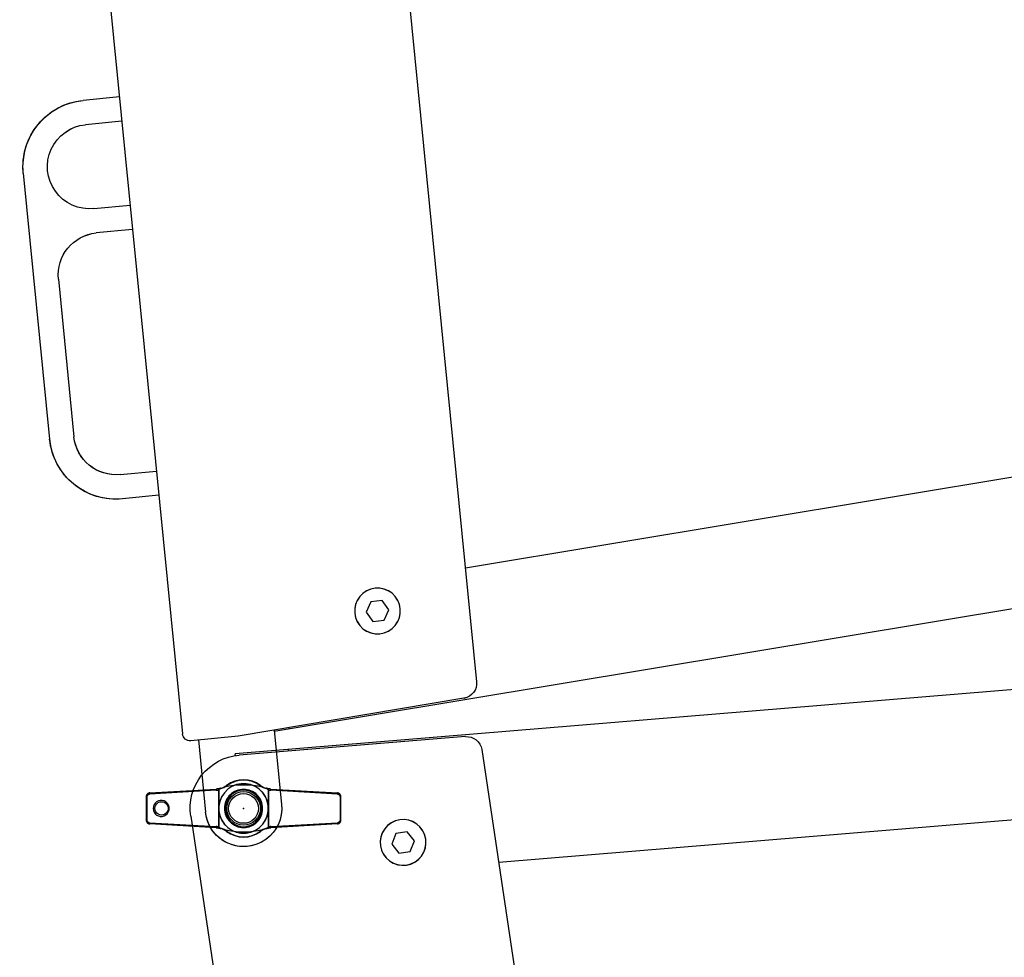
# Model space of a CAD drawing. Header units: millimetres. Extents: x 0 to 84100, y 0 to 59400.
# Tile 80 of 113: x 29959 to 30088, y 44925 to 45048. Entities that reach past the tile are written whole.
import ezdxf

# ---------------------------------------------------------------- set-up
doc = ezdxf.new("R2010")
doc.units = ezdxf.units.MM

# ---------------------------------------------------------------- blocks, each defined once
blk = doc.blocks.new('DV-PIN25 TOP')
at = {"linetype": 'Continuous'}
for p, q in [((-25.5, 3.06), (-25.5, -3.06)), ((-24.56, 4.05), (-7.13, 5.07)), ((-6.48, 4.85), (-6.48, -4.85)), ((-6.46, -4.88), (-6.46, 4.88)), ((6.5, 4.87), (6.5, -4.87)), ((6.52, -4.84), (6.52, 4.84)), ((7.13, 5.07), (24.56, 4.05)), ((25.5, -3.06), (25.5, 3.06)), ((-7.13, -5.07), (-24.56, -4.05)), ((24.56, -4.05), (7.13, -5.07))]:
    blk.add_line(p, q, dxfattribs=at)
for p, q in [((-25.5, 3.06), (-25.26, 3.06)), ((-25.26, -3.06), (-25.26, 3.06)), ((-7.13, 4.77), (-24.6, 3.76)), ((24.6, 3.76), (7.13, 4.77)), ((25.5, 3.06), (25.26, 3.06)), ((25.26, 3.06), (25.26, -3.06)), ((-25.5, -3.06), (-25.26, -3.06)), ((-24.6, -3.76), (-7.13, -4.77)), ((7.13, -4.77), (24.6, -3.76)), ((25.5, -3.06), (25.26, -3.06))]:
    blk.add_line(p, q, dxfattribs=at).dxf.unprotected_set("ltscale", 0)
for points in [[(-5.96, 5.28), (-6.01, 5.26), (-6.06, 5.25), (-6.1, 5.24), (-6.15, 5.22), (-6.2, 5.21), (-6.25, 5.2), (-6.3, 5.19), (-6.34, 5.18), (-6.39, 5.17), (-6.44, 5.16), (-6.49, 5.15), (-6.54, 5.14), (-6.59, 5.13), (-6.64, 5.12), (-6.69, 5.12), (-6.73, 5.11), (-6.78, 5.1), (-6.83, 5.1), (-6.88, 5.09), (-6.93, 5.08), (-6.98, 5.08), (-7.03, 5.08), (-7.08, 5.07), (-7.13, 5.07)], [(-6.46, 4.88), (-6.45, 4.9), (-6.44, 4.93), (-6.42, 4.95), (-6.41, 4.97), (-6.39, 4.98), (-6.38, 5), (-6.36, 5.02), (-6.34, 5.03), (-6.32, 5.05), (-6.3, 5.06), (-6.28, 5.08), (-6.26, 5.09), (-6.23, 5.11), (-6.21, 5.12), (-6.19, 5.14), (-6.16, 5.15), (-6.14, 5.16), (-6.11, 5.18), (-6.09, 5.19), (-6.06, 5.2), (-6.03, 5.22), (-6, 5.23), (-5.97, 5.25), (-5.94, 5.26)], [(-5.96, 5.28), (-5.96, 5.28), (-5.96, 5.28), (-5.96, 5.28), (-5.96, 5.28), (-5.96, 5.28), (-5.96, 5.28), (-5.96, 5.28), (-5.95, 5.28), (-5.95, 5.28), (-5.95, 5.28), (-5.95, 5.28), (-5.95, 5.28), (-5.95, 5.27), (-5.95, 5.27), (-5.95, 5.27), (-5.95, 5.27), (-5.95, 5.27), (-5.95, 5.27), (-5.95, 5.27), (-5.94, 5.27), (-5.94, 5.27), (-5.94, 5.26), (-5.94, 5.26), (-5.94, 5.26)], [(-5.94, 5.26), (-5.9, 5.27), (-5.86, 5.29), (-5.82, 5.3), (-5.78, 5.31), (-5.73, 5.32), (-5.69, 5.34), (-5.65, 5.35), (-5.61, 5.36), (-5.57, 5.38), (-5.53, 5.39), (-5.49, 5.4), (-5.45, 5.42), (-5.41, 5.43), (-5.38, 5.44), (-5.34, 5.45), (-5.3, 5.46), (-5.27, 5.47), (-5.23, 5.48), (-5.2, 5.49), (-5.17, 5.5), (-5.13, 5.51), (-5.1, 5.52), (-5.07, 5.53), (-5.03, 5.54)], [(5, 5.56), (5.03, 5.55), (5.06, 5.54), (5.1, 5.53), (5.13, 5.52), (5.17, 5.51), (5.2, 5.5), (5.24, 5.49), (5.28, 5.48), (5.32, 5.47), (5.36, 5.45), (5.4, 5.44), (5.44, 5.43), (5.48, 5.41), (5.52, 5.4), (5.56, 5.38), (5.61, 5.37), (5.65, 5.36), (5.69, 5.34), (5.73, 5.33), (5.78, 5.32), (5.82, 5.3), (5.86, 5.29), (5.91, 5.28), (5.95, 5.26)], [(5.97, 5.28), (5.97, 5.28), (5.96, 5.28), (5.96, 5.28), (5.96, 5.28), (5.96, 5.28), (5.96, 5.28), (5.96, 5.28), (5.96, 5.28), (5.96, 5.28), (5.96, 5.28), (5.96, 5.27), (5.96, 5.27), (5.96, 5.27), (5.96, 5.27), (5.96, 5.27), (5.96, 5.27), (5.95, 5.27), (5.95, 5.27), (5.95, 5.27), (5.95, 5.27), (5.95, 5.27), (5.95, 5.27), (5.95, 5.26), (5.95, 5.26)], [(5.95, 5.26), (5.98, 5.25), (6.01, 5.24), (6.04, 5.22), (6.07, 5.21), (6.1, 5.19), (6.13, 5.18), (6.15, 5.17), (6.18, 5.15), (6.2, 5.14), (6.23, 5.13), (6.25, 5.11), (6.28, 5.1), (6.3, 5.08), (6.33, 5.07), (6.35, 5.05), (6.37, 5.03), (6.39, 5.02), (6.41, 5), (6.43, 4.98), (6.45, 4.96), (6.46, 4.94), (6.48, 4.92), (6.49, 4.9), (6.5, 4.87)], [(7.13, 5.07), (7.08, 5.07), (7.03, 5.08), (6.98, 5.08), (6.93, 5.08), (6.88, 5.09), (6.83, 5.1), (6.79, 5.1), (6.74, 5.11), (6.69, 5.11), (6.64, 5.12), (6.59, 5.13), (6.54, 5.14), (6.49, 5.15), (6.44, 5.16), (6.4, 5.17), (6.35, 5.18), (6.3, 5.19), (6.25, 5.2), (6.2, 5.21), (6.16, 5.22), (6.11, 5.24), (6.06, 5.25), (6.01, 5.26), (5.97, 5.28)], [(-24.56, 4.05), (-24.62, 4.05), (-24.68, 4.04), (-24.74, 4.03), (-24.8, 4.01), (-24.86, 3.99), (-24.92, 3.96), (-24.97, 3.94), (-25.03, 3.91), (-25.08, 3.87), (-25.13, 3.83), (-25.18, 3.79), (-25.22, 3.75), (-25.27, 3.7), (-25.3, 3.65), (-25.34, 3.6), (-25.37, 3.54), (-25.4, 3.49), (-25.43, 3.43), (-25.45, 3.37), (-25.47, 3.31), (-25.48, 3.25), (-25.49, 3.18), (-25.5, 3.12), (-25.5, 3.06)], [(-6.48, 4.85), (-6.48, 4.85), (-6.48, 4.85), (-6.48, 4.85), (-6.48, 4.85), (-6.48, 4.86), (-6.48, 4.86), (-6.48, 4.86), (-6.48, 4.86), (-6.47, 4.86), (-6.47, 4.86), (-6.47, 4.86), (-6.47, 4.87), (-6.47, 4.87), (-6.47, 4.87), (-6.47, 4.87), (-6.47, 4.87), (-6.47, 4.87), (-6.46, 4.87), (-6.46, 4.87), (-6.46, 4.88), (-6.46, 4.88), (-6.46, 4.88), (-6.46, 4.88), (-6.46, 4.88)], [(6.5, 4.87), (6.5, 4.87), (6.5, 4.87), (6.5, 4.87), (6.5, 4.87), (6.5, 4.87), (6.5, 4.87), (6.51, 4.86), (6.51, 4.86), (6.51, 4.86), (6.51, 4.86), (6.51, 4.86), (6.51, 4.86), (6.51, 4.86), (6.51, 4.86), (6.51, 4.85), (6.52, 4.85), (6.52, 4.85), (6.52, 4.85), (6.52, 4.85), (6.52, 4.85), (6.52, 4.85), (6.52, 4.84), (6.52, 4.84), (6.52, 4.84)], [(25.5, 3.06), (25.5, 3.12), (25.49, 3.18), (25.48, 3.25), (25.47, 3.31), (25.45, 3.37), (25.43, 3.43), (25.4, 3.49), (25.37, 3.54), (25.34, 3.6), (25.3, 3.65), (25.27, 3.7), (25.22, 3.75), (25.18, 3.79), (25.13, 3.83), (25.08, 3.87), (25.03, 3.9), (24.98, 3.94), (24.92, 3.96), (24.86, 3.99), (24.8, 4.01), (24.74, 4.03), (24.68, 4.04), (24.62, 4.05), (24.56, 4.05)], [(-19.44, 0), (-19.48, 0.36), (-19.62, 0.83), (-19.91, 1.32), (-20.33, 1.72), (-20.81, 1.98), (-21.31, 2.1), (-21.82, 2.1), (-22.31, 1.98), (-22.76, 1.75), (-23.15, 1.41), (-23.44, 0.99), (-23.62, 0.51), (-23.69, 0), (-23.62, -0.51), (-23.44, -0.99), (-23.15, -1.41), (-22.76, -1.75), (-22.31, -1.98), (-21.82, -2.1), (-21.31, -2.1), (-20.81, -1.98), (-20.33, -1.72), (-19.91, -1.32), (-19.62, -0.83), (-19.48, -0.37), (-19.44, 0)], [(-19.75, 0), (-19.78, -0.34), (-19.92, -0.76), (-20.21, -1.18), (-20.61, -1.5), (-21.05, -1.69), (-21.5, -1.75), (-21.95, -1.69), (-22.37, -1.52), (-22.73, -1.24), (-23.01, -0.88), (-23.19, -0.46), (-23.25, 0), (-23.19, 0.46), (-23.01, 0.88), (-22.73, 1.24), (-22.37, 1.52), (-21.95, 1.69), (-21.5, 1.75), (-21.05, 1.69), (-20.61, 1.51), (-20.21, 1.18), (-19.92, 0.76), (-19.78, 0.33), (-19.75, 0)], [(-25.5, -3.06), (-25.5, -3.12), (-25.49, -3.18), (-25.48, -3.25), (-25.47, -3.31), (-25.45, -3.37), (-25.43, -3.43), (-25.4, -3.49), (-25.37, -3.54), (-25.34, -3.6), (-25.3, -3.65), (-25.27, -3.7), (-25.22, -3.75), (-25.18, -3.79), (-25.13, -3.83), (-25.08, -3.87), (-25.03, -3.9), (-24.98, -3.94), (-24.92, -3.96), (-24.86, -3.99), (-24.8, -4.01), (-24.74, -4.03), (-24.68, -4.04), (-24.62, -4.05), (-24.56, -4.05)], [(-7.13, -5.07), (-7.08, -5.07), (-7.03, -5.08), (-6.98, -5.08), (-6.93, -5.09), (-6.88, -5.09), (-6.83, -5.1), (-6.78, -5.1), (-6.73, -5.11), (-6.68, -5.12), (-6.63, -5.12), (-6.58, -5.13), (-6.53, -5.14), (-6.48, -5.15), (-6.44, -5.16), (-6.39, -5.17), (-6.34, -5.18), (-6.29, -5.19), (-6.24, -5.2), (-6.19, -5.21), (-6.14, -5.23), (-6.09, -5.24), (-6.05, -5.25), (-6, -5.27), (-5.95, -5.28)], [(-6.46, -4.88), (-6.46, -4.88), (-6.46, -4.88), (-6.46, -4.88), (-6.46, -4.88), (-6.46, -4.87), (-6.46, -4.87), (-6.47, -4.87), (-6.47, -4.87), (-6.47, -4.87), (-6.47, -4.87), (-6.47, -4.87), (-6.47, -4.87), (-6.47, -4.86), (-6.47, -4.86), (-6.47, -4.86), (-6.48, -4.86), (-6.48, -4.86), (-6.48, -4.86), (-6.48, -4.86), (-6.48, -4.85), (-6.48, -4.85), (-6.48, -4.85), (-6.48, -4.85), (-6.48, -4.85)], [(-5.93, -5.27), (-5.96, -5.25), (-5.99, -5.24), (-6.02, -5.22), (-6.05, -5.21), (-6.07, -5.2), (-6.1, -5.18), (-6.13, -5.17), (-6.15, -5.16), (-6.18, -5.14), (-6.2, -5.13), (-6.22, -5.11), (-6.25, -5.1), (-6.27, -5.08), (-6.29, -5.07), (-6.31, -5.05), (-6.33, -5.04), (-6.35, -5.02), (-6.37, -5), (-6.39, -4.99), (-6.41, -4.97), (-6.42, -4.95), (-6.44, -4.93), (-6.45, -4.9), (-6.46, -4.88)], [(6.5, -4.87), (6.49, -4.9), (6.48, -4.92), (6.46, -4.94), (6.45, -4.96), (6.43, -4.98), (6.41, -5), (6.39, -5.02), (6.37, -5.03), (6.35, -5.05), (6.32, -5.07), (6.3, -5.08), (6.28, -5.1), (6.25, -5.11), (6.23, -5.13), (6.2, -5.14), (6.17, -5.16), (6.15, -5.17), (6.12, -5.18), (6.09, -5.2), (6.06, -5.21), (6.03, -5.23), (6, -5.24), (5.97, -5.25), (5.94, -5.27)], [(5.96, -5.28), (6, -5.27), (6.05, -5.25), (6.1, -5.24), (6.15, -5.23), (6.19, -5.21), (6.24, -5.2), (6.29, -5.19), (6.34, -5.18), (6.39, -5.17), (6.44, -5.16), (6.49, -5.15), (6.54, -5.14), (6.58, -5.13), (6.63, -5.12), (6.68, -5.12), (6.73, -5.11), (6.78, -5.1), (6.83, -5.1), (6.88, -5.09), (6.93, -5.09), (6.98, -5.08), (7.03, -5.08), (7.08, -5.07), (7.13, -5.07)], [(6.52, -4.84), (6.52, -4.84), (6.52, -4.84), (6.52, -4.85), (6.52, -4.85), (6.52, -4.85), (6.52, -4.85), (6.52, -4.85), (6.52, -4.85), (6.51, -4.85), (6.51, -4.86), (6.51, -4.86), (6.51, -4.86), (6.51, -4.86), (6.51, -4.86), (6.51, -4.86), (6.51, -4.86), (6.51, -4.86), (6.5, -4.87), (6.5, -4.87), (6.5, -4.87), (6.5, -4.87), (6.5, -4.87), (6.5, -4.87), (6.5, -4.87)], [(24.56, -4.05), (24.62, -4.05), (24.68, -4.04), (24.74, -4.03), (24.8, -4.01), (24.86, -3.99), (24.92, -3.96), (24.97, -3.94), (25.03, -3.91), (25.08, -3.87), (25.13, -3.83), (25.18, -3.79), (25.22, -3.75), (25.27, -3.7), (25.3, -3.65), (25.34, -3.6), (25.37, -3.54), (25.4, -3.49), (25.43, -3.43), (25.45, -3.37), (25.47, -3.31), (25.48, -3.25), (25.49, -3.18), (25.5, -3.12), (25.5, -3.06)], [(-5.93, -5.27), (-5.93, -5.27), (-5.93, -5.27), (-5.93, -5.27), (-5.94, -5.27), (-5.94, -5.27), (-5.94, -5.27), (-5.94, -5.27), (-5.94, -5.28), (-5.94, -5.28), (-5.94, -5.28), (-5.94, -5.28), (-5.94, -5.28), (-5.94, -5.28), (-5.94, -5.28), (-5.94, -5.28), (-5.95, -5.28), (-5.95, -5.28), (-5.95, -5.28), (-5.95, -5.28), (-5.95, -5.28), (-5.95, -5.28), (-5.95, -5.28), (-5.95, -5.28), (-5.95, -5.28)], [(-5.02, -5.55), (-5.05, -5.54), (-5.08, -5.53), (-5.11, -5.52), (-5.15, -5.51), (-5.18, -5.5), (-5.21, -5.49), (-5.25, -5.48), (-5.28, -5.47), (-5.32, -5.46), (-5.36, -5.45), (-5.4, -5.44), (-5.43, -5.42), (-5.47, -5.41), (-5.51, -5.4), (-5.55, -5.38), (-5.6, -5.37), (-5.64, -5.36), (-5.68, -5.34), (-5.72, -5.33), (-5.76, -5.32), (-5.8, -5.3), (-5.85, -5.29), (-5.89, -5.28), (-5.93, -5.27)], [(5.94, -5.27), (5.9, -5.28), (5.85, -5.29), (5.81, -5.31), (5.77, -5.32), (5.73, -5.33), (5.68, -5.35), (5.64, -5.36), (5.6, -5.38), (5.55, -5.39), (5.51, -5.4), (5.47, -5.42), (5.43, -5.43), (5.39, -5.44), (5.35, -5.46), (5.32, -5.47), (5.28, -5.48), (5.24, -5.49), (5.21, -5.5), (5.17, -5.51), (5.13, -5.53), (5.1, -5.54), (5.06, -5.55), (5.02, -5.56), (4.98, -5.57)], [(5.94, -5.27), (5.94, -5.27), (5.94, -5.27), (5.94, -5.27), (5.94, -5.27), (5.94, -5.27), (5.94, -5.27), (5.95, -5.27), (5.95, -5.27), (5.95, -5.28), (5.95, -5.28), (5.95, -5.28), (5.95, -5.28), (5.95, -5.28), (5.95, -5.28), (5.95, -5.28), (5.95, -5.28), (5.95, -5.28), (5.95, -5.28), (5.95, -5.28), (5.95, -5.28), (5.95, -5.28), (5.95, -5.28), (5.96, -5.28), (5.96, -5.28)]]:
    blk.add_lwpolyline(points, dxfattribs=at)
for points in [[(-25.26, 3.06), (-25.26, 3.1), (-25.26, 3.15), (-25.25, 3.19), (-25.24, 3.23), (-25.23, 3.28), (-25.21, 3.32), (-25.19, 3.36), (-25.17, 3.4), (-25.15, 3.44), (-25.13, 3.47), (-25.1, 3.51), (-25.07, 3.54), (-25.04, 3.57), (-25, 3.6), (-24.97, 3.63), (-24.93, 3.65), (-24.89, 3.67), (-24.86, 3.69), (-24.81, 3.71), (-24.77, 3.72), (-24.73, 3.74), (-24.69, 3.74), (-24.65, 3.75), (-24.6, 3.76)], [(-7.13, 4.77), (-7.1, 4.77), (-7.07, 4.77), (-7.05, 4.78), (-7.02, 4.78), (-6.99, 4.78), (-6.97, 4.78), (-6.94, 4.78), (-6.91, 4.79), (-6.88, 4.79), (-6.86, 4.79), (-6.83, 4.8), (-6.8, 4.8), (-6.78, 4.8), (-6.75, 4.81), (-6.72, 4.81), (-6.69, 4.81), (-6.67, 4.82), (-6.64, 4.82), (-6.61, 4.83), (-6.59, 4.83), (-6.56, 4.83), (-6.53, 4.84), (-6.51, 4.84), (-6.48, 4.85)], [(6.52, 4.84), (6.54, 4.84), (6.57, 4.83), (6.6, 4.83), (6.62, 4.82), (6.65, 4.82), (6.67, 4.82), (6.7, 4.81), (6.72, 4.81), (6.75, 4.81), (6.77, 4.8), (6.8, 4.8), (6.82, 4.8), (6.85, 4.79), (6.87, 4.79), (6.9, 4.79), (6.92, 4.79), (6.95, 4.78), (6.98, 4.78), (7, 4.78), (7.03, 4.78), (7.05, 4.78), (7.08, 4.77), (7.1, 4.77), (7.13, 4.77)], [(24.6, 3.76), (24.65, 3.75), (24.69, 3.74), (24.73, 3.74), (24.77, 3.72), (24.82, 3.71), (24.86, 3.69), (24.89, 3.67), (24.93, 3.65), (24.97, 3.63), (25, 3.6), (25.04, 3.57), (25.07, 3.54), (25.1, 3.51), (25.13, 3.47), (25.15, 3.44), (25.17, 3.4), (25.19, 3.36), (25.21, 3.32), (25.23, 3.28), (25.24, 3.23), (25.25, 3.19), (25.26, 3.15), (25.26, 3.1), (25.26, 3.06)], [(-19.44, 0), (-19.46, 0), (-19.47, 0), (-19.48, 0), (-19.5, 0), (-19.51, 0), (-19.52, 0), (-19.53, 0), (-19.55, 0), (-19.56, 0), (-19.57, 0), (-19.58, 0), (-19.6, 0), (-19.61, 0), (-19.62, 0), (-19.64, 0), (-19.65, 0), (-19.66, 0), (-19.67, 0), (-19.69, 0), (-19.7, 0), (-19.71, 0), (-19.72, 0), (-19.74, 0), (-19.75, 0)], [(-24.6, -3.76), (-24.65, -3.75), (-24.69, -3.74), (-24.73, -3.74), (-24.77, -3.72), (-24.82, -3.71), (-24.86, -3.69), (-24.89, -3.67), (-24.93, -3.65), (-24.97, -3.63), (-25, -3.6), (-25.04, -3.57), (-25.07, -3.54), (-25.1, -3.51), (-25.13, -3.47), (-25.15, -3.44), (-25.17, -3.4), (-25.19, -3.36), (-25.21, -3.32), (-25.23, -3.28), (-25.24, -3.23), (-25.25, -3.19), (-25.26, -3.15), (-25.26, -3.1), (-25.26, -3.06)], [(-6.48, -4.85), (-6.51, -4.84), (-6.53, -4.84), (-6.56, -4.83), (-6.59, -4.83), (-6.61, -4.83), (-6.64, -4.82), (-6.67, -4.82), (-6.69, -4.81), (-6.72, -4.81), (-6.75, -4.81), (-6.78, -4.8), (-6.8, -4.8), (-6.83, -4.8), (-6.86, -4.79), (-6.88, -4.79), (-6.91, -4.79), (-6.94, -4.78), (-6.97, -4.78), (-6.99, -4.78), (-7.02, -4.78), (-7.05, -4.78), (-7.07, -4.77), (-7.1, -4.77), (-7.13, -4.77)], [(7.13, -4.77), (7.1, -4.77), (7.08, -4.77), (7.05, -4.78), (7.03, -4.78), (7, -4.78), (6.98, -4.78), (6.95, -4.78), (6.92, -4.79), (6.9, -4.79), (6.87, -4.79), (6.85, -4.79), (6.82, -4.8), (6.8, -4.8), (6.77, -4.8), (6.75, -4.81), (6.72, -4.81), (6.7, -4.81), (6.67, -4.82), (6.65, -4.82), (6.62, -4.82), (6.6, -4.83), (6.57, -4.83), (6.54, -4.84), (6.52, -4.84)], [(25.26, -3.06), (25.26, -3.1), (25.26, -3.15), (25.25, -3.19), (25.24, -3.23), (25.23, -3.28), (25.21, -3.32), (25.19, -3.36), (25.17, -3.4), (25.15, -3.44), (25.13, -3.47), (25.1, -3.51), (25.07, -3.54), (25.04, -3.57), (25, -3.6), (24.97, -3.63), (24.93, -3.65), (24.89, -3.67), (24.86, -3.69), (24.81, -3.71), (24.77, -3.72), (24.73, -3.74), (24.69, -3.74), (24.65, -3.75), (24.6, -3.76)]]:
    blk.add_lwpolyline(points, dxfattribs=at).dxf.unprotected_set("ltscale", 0)
blk.add_circle((0, 0), 4.4, dxfattribs=at)
blk.add_circle((0, 0), 3.9, dxfattribs=at).dxf.unprotected_set("ltscale", 0)
for centre, radius, start, end in [((-7.42, 10.06), 5, 286.9511, 306.3999), ((0.02, -15.49), 21.62, 76.6974, 103.5126), ((0, 0), 7.5, 53.6001, 126.3999), ((7.42, 10.06), 5, 233.6001, 253.1195), ((-7.42, -10.06), 5, 53.6001, 72.9302), ((0.02, 15.48), 21.62, 256.5256, 283.2663), ((0, 0), 7.5, 233.6001, 306.3999), ((7.42, -10.06), 5, 106.9997, 126.3999)]:
    blk.add_arc(centre, radius, start, end, dxfattribs=at)
for centre, radius, start, end in [((-7.42, 10.27), 5.3, 296.7477, 306.3999), ((0, 0.21), 7.2, 53.6001, 126.3999), ((7.42, 10.27), 5.3, 233.6001, 242.8141), ((-7.42, -10.27), 5.3, 53.6001, 63.0825), ((0, -0.21), 7.2, 233.6001, 306.3999), ((7.42, -10.27), 5.3, 117.3482, 126.3999)]:
    blk.add_arc(centre, radius, start, end, dxfattribs=at).dxf.unprotected_set("ltscale", 0)
for centre, major_axis, ratio, start_param, end_param in [((-4.27, 5.8), (-0.178, 0.241), 0.510327, 5.317856, 6.283185), ((4.27, 5.8), (0.178, 0.241), 0.510327, 0, 0.965329), ((-24.54, 3.76), (-0.017, 0.299), 0.204393, 0, 1.558898), ((-7.11, 4.77), (-0.017, 0.299), 0.059214, 0, 1.567349), ((7.11, 4.77), (0.017, 0.299), 0.059203, 4.715836, 6.283185), ((24.54, 3.76), (0.017, 0.299), 0.204379, 4.724287, 6.283185), ((-24.54, -3.76), (-0.017, -0.299), 0.204393, 4.724288, 6.283185), ((-7.11, -4.77), (-0.017, -0.299), 0.059214, 4.715836, 6.283185), ((7.11, -4.77), (0.017, -0.299), 0.059203, 0, 1.56735), ((24.54, -3.76), (0.017, -0.299), 0.204379, 0, 1.558898), ((-4.27, -5.8), (-0.178, -0.241), 0.510327, 0, 0.965329), ((4.27, -5.8), (0.178, -0.241), 0.510327, 5.317856, 6.283185)]:
    blk.add_ellipse(centre, major_axis=major_axis, ratio=ratio, start_param=start_param, end_param=end_param, dxfattribs=at).dxf.unprotected_set("ltscale", 0)
blk = doc.blocks.new('DV-DOSC-SIDE')
for p, q in [((-0.07, 14), (-0.04, 14.44)), ((406.26, -12.51), (-0.04, 14.44)), ((60.27, 9.99), (0.94, 13.97)), ((13.89, 13.07), (13.92, 13.51)), ((64, 6), (64, -206)), ((-14, 0), (-14, -212)), ((356, -43.25), (64, -23.88)), ((-14, -44.3), (-23.55, -44.3)), ((-14, -50.7), (-23.55, -50.7)), ((-41, -61.75), (-41, -131.75)), ((-23.55, -72.8), (-14, -72.8)), ((-14, -79.2), (-23.55, -79.2)), ((-34.6, -90.25), (-34.6, -131.75)), ((-23.55, -142.8), (-14, -142.8)), ((-14, -149.2), (-23.55, -149.2)), ((356, -156.75), (64, -176.12)), ((406.26, -187.49), (10, -213.77)), ((60.27, -209.99), (0.47, -214)), ((0.47, -214), (-12, -214)), ((-10, -214), (-10, -233)), ((10, -213.36), (10, -233)), ((13.9, -213.1), (13.93, -213.51))]:
    blk.add_line(p, q)
for points in [[(38.5, -12.4), (37, -15), (38.5, -17.6), (41.5, -17.6), (43, -15), (41.5, -12.4)], [(38.5, -182.4), (37, -185), (38.5, -187.6), (41.5, -187.6), (43, -185), (41.5, -182.4)]]:
    blk.add_lwpolyline(points, close=True)
at = {"extrusion": (0, 0, -1)}
for centre, major_axis, start_param, end_param in [((0, 0), (-9.9, 9.9), 5.497787, 7.135524), ((60, 6), (-2.83, 2.83), 0.852339, 2.356194), ((0, 0), (3.39, 3.39), 3.926991, 10.210176), ((40, -15), (-4.24, 4.24), 5.497787, 11.780972), ((-23.55, -61.75), (-12.34, 12.34), 5.497787, 7.068583), ((-23.55, -61.75), (7.81, 7.81), 2.356194, 5.497787), ((-23.55, -90.25), (-7.81, 7.81), 5.497787, 7.068583), ((-23.55, -131.75), (12.34, 12.34), 2.356194, 3.926991), ((-23.55, -131.75), (7.81, 7.81), 2.356194, 3.926991), ((40, -185), (-4.24, 4.24), 5.497787, 11.780972), ((60, -206), (2.83, 2.83), 0.785398, 2.289254), ((-12, -212), (1.41, 1.41), 2.356194, 3.926991), ((0, -233), (-4.6, 4.6), 5.497787, 11.780972), ((0, -233), (3.54, 3.54), 3.926991, 10.210176), ((0, -233), (-7.07, 7.07), 2.356194, 5.497787)]:
    blk.add_ellipse(centre, major_axis=major_axis, ratio=1, start_param=start_param, end_param=end_param, dxfattribs=at)
for p in [(0, 0), (0, -233)]:
    blk.add_point(p)

msp = doc.modelspace()

# ---------------------------------------------------------------- linework, layer by layer
at = {"color": 7}
for p, q in [((30008.425, 45066.755), (30018.871, 44961.272)), ((29969.911, 45059.926), (29980.357, 44954.443)), ((29972.093, 45037.884), (29967.342, 45037.414)), ((29972.409, 45034.7), (29967.657, 45034.229)), ((29959.519, 45027.871), (29962.968, 44993.042)), ((29968.746, 45023.233), (29973.498, 45023.704)), ((29973.813, 45020.519), (29969.061, 45020.049)), ((29964.108, 45014.006), (29966.153, 44993.357)), ((30161.733, 45000.165), (30017.399, 44976.14)), ((29972.195, 44988.404), (29976.947, 44988.874)), ((30188.258, 44987.346), (29992.386, 44954.743)), ((29977.262, 44985.69), (29972.511, 44985.219)), ((30190.178, 44968.564), (29987.268, 44951.821)), ((30017.211, 44959.102), (29987.654, 44954.161)), ((29992.365, 44954.948), (29993.333, 44945.176)), ((29994.293, 44955.27), (29994.327, 44955.066)), ((29987.654, 44954.161), (29981.45, 44953.546)), ((29982.446, 44953.645), (29983.382, 44944.191)), ((30017.42, 44954.084), (29987.787, 44951.66)), ((29994.26, 44952.177), (29994.242, 44952.397)), ((30019.561, 44952.387), (30035.25, 44847.555)), ((29987.286, 44951.601), (29987.268, 44951.821)), ((30167.597, 44949.643), (30021.772, 44937.61)), ((29981.435, 44943.648), (29997.124, 44838.815))]:
    msp.add_line(p, q, dxfattribs=at)
for points in [[(30005.02, 44971.757), (30004.402, 44970.39), (30005.277, 44969.171), (30006.769, 44969.319), (30007.388, 44970.686), (30006.513, 44971.904)], [(30008.313, 44941.4), (30007.764, 44940.005), (30008.698, 44938.831), (30010.181, 44939.053), (30010.731, 44940.449), (30009.797, 44941.622)]]:
    msp.add_lwpolyline(points, close=True, dxfattribs=at)
at = {"color": 7, "extrusion": (0, 0, -1)}
for centre, major_axis, start_param, end_param in [((29968.201, 45028.731), (6.169, 6.169), 3.8282808, 5.3990772), ((29968.201, 45028.731), (3.907, 3.907), 2.2574845, 5.3990772), ((29969.606, 45014.551), (-3.907, 3.907), 5.3990772, 6.9698735), ((29971.651, 44993.902), (6.169, 6.169), 2.2574845, 3.8282808), ((29971.651, 44993.902), (3.907, 3.907), 2.2574845, 3.8282808), ((30005.895, 44970.538), (-2.121, 2.121), 6.1844753, 12.4676606), ((30016.881, 44961.074), (1.414, 1.414), 0.6866882, 2.1905439), ((29981.352, 44954.541), (0.707, 0.707), 2.2574845, 3.8282808), ((30017.583, 44952.091), (-1.414, 1.414), 0.7037813, 2.207637), ((29988.357, 44944.684), (-4.95, 4.95), 5.3492297, 6.9869666), ((29988.357, 44944.684), (-2.298, 2.298), 6.1844753, 12.4676606), ((29988.357, 44944.684), (1.768, 1.768), 1.4720864, 7.7552717), ((29988.357, 44944.684), (1.697, 1.697), 1.4222389, 7.7054242), ((29988.357, 44944.684), (3.536, 3.536), 0.6866882, 3.8282808), ((30009.247, 44940.227), (-2.121, 2.121), 6.1346278, 12.4178131)]:
    msp.add_ellipse(centre, major_axis=major_axis, ratio=1, start_param=start_param, end_param=end_param, dxfattribs=at)
at = {"color": 7}
msp.add_point((29988.357, 44944.684), dxfattribs=at)
msp.add_point((29988.357, 44944.684), dxfattribs=at)

# ---------------------------------------------------------------- block references
at = {"color": 7, "xscale": 0.5, "yscale": 0.5, "zscale": 0.5}
for p, rotation in [((29976.876, 45060.616), 5.65566502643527), ((29988.357, 44944.684), 8.511716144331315)]:
    msp.add_blockref('DV-DOSC-SIDE', p, dxfattribs=dict(at, rotation=rotation))
msp.add_blockref('DV-PIN25 TOP', (29988.357, 44944.684), dxfattribs=at)

doc.saveas('drawing.dxf')
